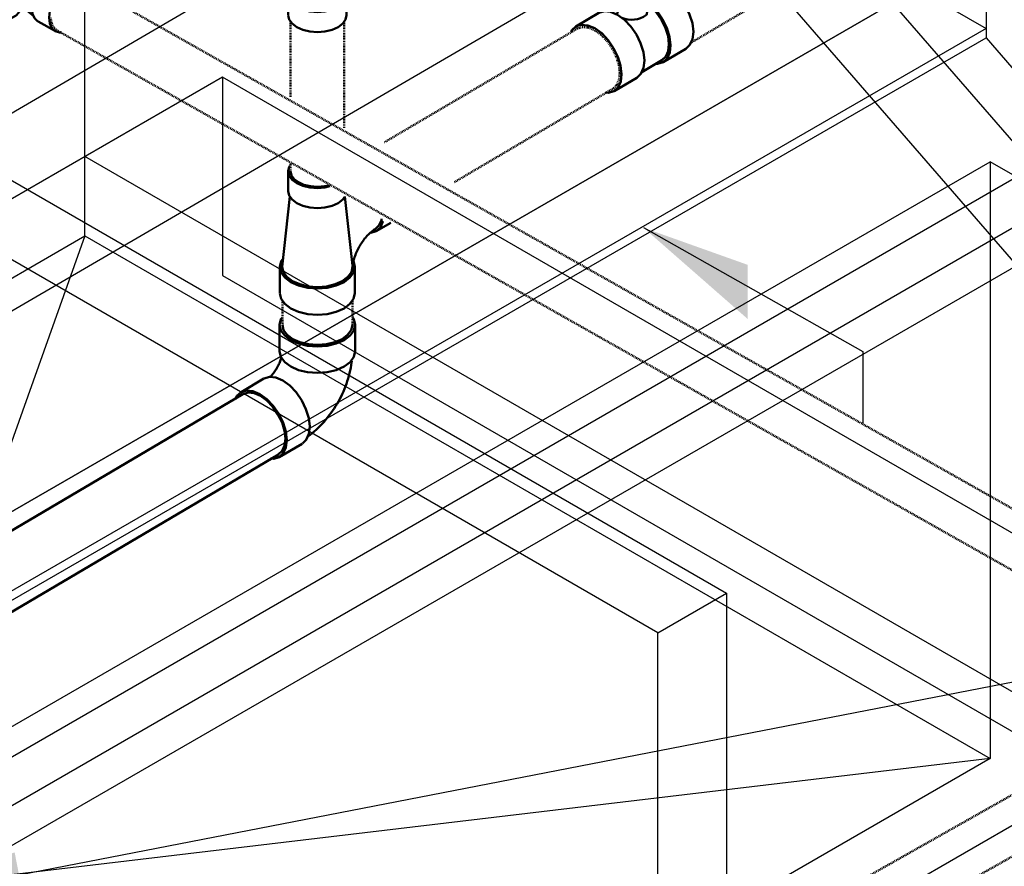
# Model space of a CAD drawing. Header units: inches. Extents: x 169 to 20644, y -1032 to 721.
# Tile 31 of 42: x 2324 to 2446, y -538 to -434. Entities that reach past the tile are written whole.
import ezdxf
from ezdxf import colors
from ezdxf.entities.mleader import LeaderData, LeaderLine
from ezdxf.math import Vec2, Vec3

# ---------------------------------------------------------------- set-up
doc = ezdxf.new("R2010")
doc.units = ezdxf.units.IN
doc.header["$LTSCALE"] = 0.5
doc.header["$MEASUREMENT"] = 0
for name, pattern in [('Dash - 1_16_', [0.1875, 0.125, -0.0625]), ('Dot 1_32_', [0.03125, 0, -0.03125]), ('HIDDEN2', [0.1875, 0.125, -0.0625])]:
    doc.linetypes.add(name, pattern=pattern)
for name, color, linetype in [('M-SECT-PATT', 8, 'Continuous'), ('P-PIPE', 3, 'Continuous'), ('S-ANNO-DIMS', 1, 'Continuous')]:
    doc.layers.add(name, color=color, linetype=linetype)
doc.styles.add('Annotative', font='romans.shx', dxfattribs={"width": 0.8, "height": 0.125})

# ---------------------------------------------------------------- blocks, each defined once
blk = doc.blocks.new('Tee Reducing Sanitary - PVC - Sch 40 - DWV - Standard-V15-DRAINAGE ISOMETRIC')
at = {"layer": 'P-PIPE', "color": 90, "lineweight": 50}
for p, q in [((2398.07, -429.84), (2398.08, -431.05)), ((2402.04, -431.02), (2402.03, -429.8)), ((2398.24, -431.75), (2396.57, -432.73)), ((2395.65, -432.93), (2392.84, -434.59)), ((2403.59, -439.01), (2406.41, -437.35)), ((2400.96, -440.22), (2403.44, -438.75)), ((2397.54, -442.57), (2400.36, -440.92))]:
    blk.add_line(p, q, dxfattribs=at)
for points in [[(2398.29, -429.32, 0), (2398.14, -429.53, 0), (2398.07, -429.83, 0), (2398.14, -430.13, 0), (2398.34, -430.41, 0), (2398.65, -430.64, 0)], [(2398.65, -430.64, 0), (2399.06, -430.82, 0), (2399.54, -430.94, 0), (2400.05, -430.97, 0), (2400.56, -430.93, 0), (2401.04, -430.81, 0), (2401.45, -430.63, 0), (2401.77, -430.39, 0), (2401.96, -430.11, 0), (2402.03, -429.81, 0)], [(2401.85, -429.32, 0), (2402.39, -429.15, 0), (2403.17, -429.23, 0), (2404.02, -429.59, 0)], [(2404.02, -429.59, 0), (2404.87, -430.21, 0), (2405.66, -431.04, 0), (2406.35, -432.03, 0), (2406.87, -433.11, 0), (2407.21, -434.21, 0), (2407.33, -435.25, 0), (2407.23, -436.16, 0), (2406.91, -436.88, 0), (2406.4, -437.35, 0)], [(2398.66, -431.86, 0), (2398.35, -431.62, 0), (2398.15, -431.35, 0), (2398.09, -431.06, 0)], [(2402.04, -431.02, 0), (2401.98, -431.32, 0), (2401.78, -431.6, 0), (2401.46, -431.84, 0), (2401.05, -432.03, 0), (2400.58, -432.15, 0), (2400.06, -432.19, 0), (2399.55, -432.16, 0), (2399.07, -432.04, 0), (2398.66, -431.86, 0)], [(2398.29, -431.54, 0), (2398.28, -431.6, 0), (2398.26, -431.75, 0), (2398.24, -431.9, 0), (2398.21, -432.05, 0), (2398.17, -432.21, 0), (2398.13, -432.38, 0), (2398.08, -432.54, 0), (2398.03, -432.71, 0), (2397.97, -432.87, 0), (2397.91, -433.04, 0), (2397.88, -433.12, 0)], [(2401.8, -431.58, 0), (2401.78, -431.77, 0), (2401.76, -432.02, 0), (2401.72, -432.27, 0), (2401.68, -432.52, 0), (2401.63, -432.77, 0), (2401.57, -433.03, 0), (2401.54, -433.18, 0)], [(2401.79, -431.92, 0), (2402, -432.07, 0), (2402.75, -432.85, 0), (2403.39, -433.78, 0), (2403.88, -434.79, 0), (2404.2, -435.81, 0), (2404.31, -436.79, 0), (2404.21, -437.64, 0), (2403.91, -438.31, 0), (2403.43, -438.76, 0), (2403.43, -438.76, 0)], [(2402.7, -439.2, 0), (2402.91, -439.22, 0), (2403.58, -439.01, 0), (2404.1, -438.54, 0), (2404.41, -437.82, 0), (2404.52, -436.91, 0), (2404.4, -435.87, 0), (2404.06, -434.77, 0), (2403.53, -433.69, 0), (2402.85, -432.7, 0), (2402.06, -431.87, 0), (2401.82, -431.7, 0)], [(2395.66, -432.92, 0), (2396.34, -432.72, 0), (2397.12, -432.8, 0), (2397.97, -433.16, 0)], [(2397.97, -433.16, 0), (2398.82, -433.78, 0), (2399.61, -434.61, 0), (2400.3, -435.6, 0), (2400.82, -436.68, 0), (2401.16, -437.78, 0), (2401.28, -438.81, 0), (2401.18, -439.72, 0), (2400.86, -440.44, 0), (2400.35, -440.92, 0)], [(2395.16, -434.82, 0), (2394.31, -434.46, 0), (2393.52, -434.38, 0), (2392.85, -434.58, 0), (2392.34, -435.06, 0), (2392.25, -435.25, 0)], [(2396.47, -442.75, 0), (2396.86, -442.79, 0), (2397.53, -442.58, 0), (2398.05, -442.1, 0), (2398.36, -441.38, 0), (2398.47, -440.47, 0), (2398.35, -439.43, 0), (2398.01, -438.34, 0), (2397.48, -437.26, 0), (2396.8, -436.27, 0), (2396.01, -435.43, 0), (2395.16, -434.82, 0)]]:
    blk.add_polyline3d(points, dxfattribs=at)
for centre, radius, start, end in [((2401.57, -429.74), 0.47, 352.1169, 68.1943), ((2399.68, -430.57), 3.2, 247.9734, 305.3397)]:
    blk.add_arc(centre, radius, start, end, dxfattribs=at)
blk = doc.blocks.new('Tee Reducing Sanitary - PVC - Sch 40 - DWV - Standard-1146882-DRAINAGE ISOMETRIC')
at = {"layer": 'P-PIPE', "color": 90, "lineweight": 50}
for p, q in [((2357.32, -452.48), (2357.32, -454.93)), ((2357.54, -455.6), (2356.59, -464.28)), ((2365.26, -464.1), (2364.32, -455.6)), ((2368.18, -459.88), (2369.97, -458.85)), ((2356.29, -464.26), (2356.29, -467.51)), ((2365.56, -467.51), (2365.56, -464.26))]:
    blk.add_line(p, q, dxfattribs=at)
for points in [[(2357.54, -451.81, 0), (2357.45, -451.94, 0), (2357.32, -452.48, 0), (2357.45, -453.02, 0), (2357.81, -453.52, 0), (2358.38, -453.95, 0)], [(2358.38, -453.95, 0), (2359.13, -454.28, 0), (2360, -454.49, 0), (2360.93, -454.56, 0), (2361.86, -454.49, 0), (2362.45, -454.3, 0)], [(2358.38, -456.4, 0), (2357.81, -455.97, 0), (2357.45, -455.47, 0), (2357.32, -454.93, 0)], [(2364.08, -455.93, 0), (2364.05, -455.97, 0), (2363.48, -456.4, 0), (2362.73, -456.73, 0), (2361.86, -456.94, 0), (2360.93, -457.01, 0), (2360, -456.94, 0), (2359.13, -456.73, 0), (2358.38, -456.4, 0)], [(2363.48, -456.4, 0), (2364.05, -455.97, 0), (2364.22, -455.73, 0)], [(2367.54, -460.08, 0), (2368.18, -459.88, 0), (2368.7, -459.4, 0), (2369.02, -458.68, 0), (2369.03, -458.62, 0)], [(2368.04, -459.61, 0), (2368.52, -459.17, 0), (2368.82, -458.5, 0), (2368.84, -458.33, 0)], [(2365.27, -464.26, 0), (2365.27, -464.25, 0), (2365.27, -464.25, 0), (2365.28, -464.15, 0), (2365.3, -464.04, 0), (2365.31, -463.92, 0), (2365.33, -463.79, 0), (2365.36, -463.66, 0), (2365.39, -463.52, 0), (2365.43, -463.38, 0), (2365.47, -463.23, 0), (2365.52, -463.08, 0), (2365.57, -462.93, 0), (2365.63, -462.77, 0), (2365.69, -462.61, 0), (2365.76, -462.45, 0), (2365.83, -462.3, 0), (2365.91, -462.14, 0), (2365.99, -461.98, 0), (2366.08, -461.82, 0), (2366.17, -461.66, 0), (2366.26, -461.51, 0), (2366.36, -461.36, 0), (2366.46, -461.21, 0), (2366.56, -461.07, 0), (2366.66, -460.93, 0), (2366.76, -460.79, 0), (2366.87, -460.67, 0), (2366.98, -460.54, 0), (2367.08, -460.42, 0), (2367.19, -460.31, 0), (2367.3, -460.21, 0), (2367.4, -460.11, 0), (2367.5, -460.02, 0), (2367.6, -459.93, 0), (2367.69, -459.86, 0), (2367.79, -459.79, 0), (2367.87, -459.73, 0), (2367.95, -459.67, 0), (2368.05, -459.61, 0), (2368.05, -459.61, 0)], [(2356.69, -463.23, 0), (2356.45, -463.57, 0), (2356.29, -464.26, 0), (2356.45, -464.96, 0), (2356.91, -465.6, 0), (2357.65, -466.16, 0)], [(2357.65, -466.16, 0), (2358.61, -466.58, 0), (2359.73, -466.85, 0), (2360.93, -466.94, 0), (2362.13, -466.85, 0), (2363.25, -466.58, 0), (2364.21, -466.16, 0), (2364.94, -465.6, 0), (2365.4, -464.96, 0), (2365.56, -464.26, 0), (2365.39, -463.52, 0)], [(2356.59, -464.28, 0), (2356.74, -464.91, 0), (2357.17, -465.52, 0), (2357.86, -466.03, 0)], [(2357.86, -466.03, 0), (2358.76, -466.43, 0), (2359.8, -466.68, 0), (2360.93, -466.77, 0), (2362.05, -466.68, 0), (2363.1, -466.43, 0), (2364, -466.03, 0), (2364.69, -465.52, 0), (2365.12, -464.91, 0), (2365.27, -464.26, 0), (2365.27, -464.26, 0)], [(2357.65, -469.4, 0), (2356.91, -468.85, 0), (2356.45, -468.2, 0), (2356.31, -467.58, 0)], [(2365.56, -467.53, 0), (2365.4, -468.2, 0), (2364.94, -468.85, 0), (2364.21, -469.4, 0), (2363.25, -469.83, 0), (2362.13, -470.1, 0), (2360.93, -470.19, 0), (2359.73, -470.1, 0), (2358.61, -469.83, 0), (2357.65, -469.4, 0)]]:
    blk.add_polyline3d(points, dxfattribs=at)
blk = doc.blocks.new('Bend - PVC - Sch 40 - DWV_USACE - Standard-1146883-DRAINAGE ISOMETRIC')
at = {"layer": 'P-PIPE', "color": 90, "lineweight": 50}
for p, q in [((2356.27, -471.42), (2356.27, -474.69)), ((2365.59, -474.69), (2365.59, -471.42)), ((2354.32, -478.07), (2351.5, -479.74)), ((2356.22, -487.76), (2359.05, -486.1))]:
    blk.add_line(p, q, dxfattribs=at)
for points in [[(2356.56, -470.55, 0), (2356.43, -470.72, 0), (2356.27, -471.42, 0), (2356.43, -472.11, 0), (2356.9, -472.76, 0), (2357.64, -473.32, 0)], [(2357.64, -473.32, 0), (2358.6, -473.75, 0), (2359.72, -474.02, 0), (2360.93, -474.11, 0), (2362.13, -474.02, 0), (2363.26, -473.75, 0), (2364.22, -473.32, 0), (2364.96, -472.76, 0), (2365.43, -472.12, 0), (2365.59, -471.42, 0), (2365.43, -470.73, 0), (2365.27, -470.5, 0)], [(2357.64, -476.59, 0), (2356.9, -476.03, 0), (2356.43, -475.38, 0), (2356.27, -474.69, 0), (2356.28, -474.64, 0)], [(2365.59, -474.69, 0), (2365.43, -475.38, 0), (2364.96, -476.03, 0), (2364.22, -476.59, 0), (2363.26, -477.01, 0), (2362.13, -477.28, 0), (2360.93, -477.37, 0), (2359.72, -477.28, 0), (2358.6, -477.01, 0), (2357.64, -476.59, 0)], [(2356.48, -475.51, 0), (2356.46, -475.56, 0), (2356.43, -475.68, 0), (2356.39, -475.8, 0), (2356.34, -475.92, 0), (2356.29, -476.05, 0), (2356.24, -476.17, 0), (2356.18, -476.3, 0), (2356.12, -476.42, 0), (2356.05, -476.55, 0), (2355.98, -476.67, 0), (2355.91, -476.8, 0), (2355.84, -476.92, 0), (2355.76, -477.04, 0), (2355.69, -477.16, 0), (2355.61, -477.27, 0), (2355.52, -477.38, 0), (2355.44, -477.49, 0), (2355.36, -477.59, 0), (2355.27, -477.69, 0), (2355.19, -477.78, 0), (2355.13, -477.85, 0)], [(2365.17, -475.88, 0), (2365.15, -476.06, 0), (2365.1, -476.4, 0), (2365.04, -476.73, 0), (2364.98, -477.07, 0), (2364.9, -477.4, 0), (2364.81, -477.73, 0), (2364.72, -478.06, 0), (2364.62, -478.38, 0), (2364.51, -478.7, 0), (2364.39, -479.02, 0), (2364.26, -479.34, 0), (2364.13, -479.66, 0), (2363.98, -479.97, 0), (2363.84, -480.27, 0), (2363.68, -480.58, 0), (2363.52, -480.88, 0), (2363.35, -481.18, 0), (2363.17, -481.47, 0), (2362.99, -481.76, 0), (2362.79, -482.04, 0), (2362.6, -482.32, 0), (2362.39, -482.59, 0), (2362.19, -482.86, 0), (2361.97, -483.13, 0), (2361.75, -483.39, 0), (2361.52, -483.64, 0), (2361.28, -483.89, 0), (2361.04, -484.13, 0), (2360.8, -484.36, 0), (2360.54, -484.59, 0), (2360.28, -484.81, 0), (2360.02, -485.02, 0), (2359.74, -485.23, 0), (2359.73, -485.24, 0)], [(2354.35, -478.06, 0), (2355.01, -477.86, 0), (2355.8, -477.94, 0), (2356.65, -478.3, 0)], [(2356.65, -478.3, 0), (2357.51, -478.92, 0), (2358.3, -479.76, 0), (2358.99, -480.75, 0), (2359.52, -481.84, 0), (2359.86, -482.94, 0), (2359.98, -483.99, 0), (2359.87, -484.9, 0), (2359.55, -485.62, 0), (2359.07, -486.08, 0)], [(2353.82, -479.97, 0), (2352.97, -479.61, 0), (2352.18, -479.52, 0), (2351.51, -479.73, 0), (2350.99, -480.21, 0), (2350.82, -480.6, 0)], [(2355.11, -487.93, 0), (2355.53, -487.98, 0), (2356.21, -487.77, 0), (2356.72, -487.29, 0), (2357.04, -486.56, 0), (2357.15, -485.65, 0), (2357.03, -484.61, 0), (2356.69, -483.51, 0), (2356.16, -482.42, 0), (2355.47, -481.43, 0), (2354.68, -480.59, 0), (2353.82, -479.97, 0)]]:
    blk.add_polyline3d(points, dxfattribs=at)
blk = doc.blocks.new('Bend - PVC - Sch 40 - DWV_USACE - Standard-1149422-DRAINAGE ISOMETRIC')
at = {"layer": 'P-PIPE', "color": 90, "lineweight": 50}
for p, q in [((2359.2, -421.51), (2357.08, -420.28)), ((2353.47, -426.52), (2355.59, -427.75)), ((2357.32, -430.76), (2357.32, -433.21)), ((2364.53, -433.21), (2364.53, -430.76))]:
    blk.add_line(p, q, dxfattribs=at)
for points in [[(2355.27, -420.46, 0), (2355.93, -420.18, 0), (2356.55, -420.12, 0), (2357.05, -420.28, 0)], [(2353.44, -426.49, 0), (2353.06, -426.15, 0), (2352.81, -425.59, 0), (2352.72, -424.87, 0), (2352.81, -424.06, 0), (2353.07, -423.21, 0), (2353.47, -422.36, 0), (2354, -421.59, 0), (2354.61, -420.94, 0), (2355.27, -420.46, 0)], [(2359.73, -422.17, 0), (2359.6, -421.88, 0), (2359.2, -421.51, 0), (2358.67, -421.35, 0), (2358.05, -421.41, 0), (2357.4, -421.69, 0)], [(2357.4, -421.93, 0), (2357.83, -421.72, 0), (2358.24, -421.62, 0), (2358.63, -421.62, 0), (2358.97, -421.72, 0), (2359.03, -421.76, 0)], [(2357.4, -421.69, 0), (2356.74, -422.17, 0), (2356.12, -422.82, 0), (2355.59, -423.59, 0), (2355.19, -424.43, 0), (2354.93, -425.29, 0), (2354.84, -426.1, 0), (2354.93, -426.81, 0), (2355.18, -427.37, 0), (2355.59, -427.75, 0), (2356.12, -427.91, 0), (2356.21, -427.9, 0)], [(2355.72, -427.48, 0), (2355.52, -427.34, 0), (2355.29, -427.05, 0), (2355.14, -426.67, 0), (2355.06, -426.23, 0), (2355.06, -425.73, 0), (2355.14, -425.19, 0), (2355.3, -424.64, 0), (2355.52, -424.08, 0), (2355.82, -423.54, 0), (2356.16, -423.04, 0), (2356.55, -422.6, 0), (2356.96, -422.22, 0), (2357.4, -421.93, 0)], [(2364.24, -430.76, 0), (2364.24, -430.48, 0), (2364.22, -430.2, 0), (2364.2, -429.93, 0), (2364.17, -429.66, 0), (2364.13, -429.38, 0), (2364.08, -429.11, 0), (2364.03, -428.84, 0), (2363.96, -428.58, 0), (2363.9, -428.31, 0), (2363.82, -428.05, 0), (2363.74, -427.78, 0), (2363.65, -427.52, 0), (2363.55, -427.27, 0), (2363.45, -427.01, 0), (2363.34, -426.76, 0), (2363.23, -426.5, 0), (2363.11, -426.26, 0), (2362.98, -426.01, 0), (2362.85, -425.77, 0), (2362.71, -425.53, 0), (2362.57, -425.29, 0), (2362.42, -425.06, 0), (2362.26, -424.83, 0), (2362.1, -424.6, 0), (2361.94, -424.38, 0), (2361.77, -424.16, 0), (2361.6, -423.95, 0), (2361.42, -423.74, 0), (2361.23, -423.53, 0), (2361.04, -423.33, 0), (2360.85, -423.14, 0), (2360.65, -422.95, 0), (2360.45, -422.77, 0), (2360.24, -422.59, 0), (2360.02, -422.42, 0), (2359.8, -422.25, 0), (2359.58, -422.09, 0), (2359.35, -421.94, 0), (2359.11, -421.8, 0), (2359.05, -421.76, 0)], [(2357.62, -430.76, 0), (2357.61, -430.71, 0), (2357.61, -430.65, 0), (2357.61, -430.58, 0), (2357.6, -430.51, 0), (2357.59, -430.43, 0), (2357.57, -430.34, 0), (2357.55, -430.25, 0), (2357.53, -430.16, 0), (2357.51, -430.06, 0), (2357.48, -429.96, 0), (2357.45, -429.86, 0), (2357.41, -429.76, 0), (2357.37, -429.65, 0), (2357.33, -429.54, 0), (2357.28, -429.43, 0), (2357.23, -429.32, 0), (2357.18, -429.21, 0), (2357.12, -429.1, 0), (2357.06, -428.99, 0), (2357, -428.89, 0), (2356.94, -428.78, 0), (2356.87, -428.68, 0), (2356.8, -428.58, 0), (2356.73, -428.48, 0), (2356.66, -428.38, 0), (2356.59, -428.29, 0), (2356.52, -428.2, 0), (2356.44, -428.11, 0), (2356.37, -428.03, 0), (2356.3, -427.96, 0), (2356.23, -427.89, 0), (2356.16, -427.82, 0), (2356.09, -427.76, 0), (2356.02, -427.7, 0), (2355.96, -427.65, 0), (2355.9, -427.61, 0), (2355.84, -427.57, 0), (2355.79, -427.53, 0), (2355.74, -427.5, 0), (2355.73, -427.5, 0)], [(2357.51, -430.14, 0), (2357.45, -430.22, 0), (2357.32, -430.76, 0), (2357.45, -431.3, 0), (2357.81, -431.8, 0), (2358.38, -432.23, 0), (2359.13, -432.56, 0), (2360, -432.77, 0), (2360.93, -432.84, 0), (2361.86, -432.77, 0), (2362.73, -432.56, 0), (2363.48, -432.23, 0)], [(2363.48, -432.23, 0), (2364.05, -431.8, 0), (2364.41, -431.3, 0), (2364.53, -430.76, 0), (2364.41, -430.22, 0), (2364.25, -429.99, 0)], [(2357.63, -430.78, 0), (2357.65, -431.02, 0), (2357.79, -431.37, 0), (2358.03, -431.69, 0), (2358.38, -431.98, 0), (2358.81, -432.23, 0), (2359.32, -432.43, 0), (2359.88, -432.57, 0), (2360.47, -432.65, 0), (2361.08, -432.67, 0), (2361.69, -432.62, 0), (2362.27, -432.51, 0), (2362.8, -432.34, 0), (2363.27, -432.11, 0)], [(2363.27, -432.11, 0), (2363.66, -431.84, 0), (2363.96, -431.53, 0), (2364.15, -431.2, 0), (2364.24, -430.85, 0), (2364.24, -430.83, 0)], [(2363.48, -434.68, 0), (2362.73, -435.01, 0), (2361.86, -435.22, 0), (2360.93, -435.29, 0), (2360, -435.22, 0), (2359.13, -435.01, 0), (2358.38, -434.68, 0), (2357.81, -434.25, 0), (2357.45, -433.75, 0), (2357.33, -433.23, 0)], [(2364.53, -433.21, 0), (2364.41, -433.75, 0), (2364.05, -434.25, 0), (2363.48, -434.68, 0)]]:
    blk.add_polyline3d(points, dxfattribs=at)
blk = doc.blocks.new('Tee Reducing Sanitary - PVC - Sch 40 - DWV - Standard-1151516-DRAINAGE ISOMETRIC ALTERNATE - PLAN 2')
at = {"layer": 'P-PIPE', "color": 90, "lineweight": 50}
for p, q in [((2328.47, -422.28), (2326.35, -423.48)), ((2326.49, -423.73), (2320.98, -426.85)), ((2320.1, -427.01), (2317.98, -428.21)), ((2332.13, -428.92), (2330.01, -427.72)), ((2331.75, -428.7), (2332.06, -428.53)), ((2324.22, -432.63), (2324.71, -432.35)), ((2321.53, -434.48), (2323.65, -433.28)), ((2326.46, -433.99), (2328.58, -435.19))]:
    blk.add_line(p, q, dxfattribs=at)
for points in [[(2328.49, -422.28, 0), (2328.97, -422.12, 0), (2329.58, -422.17, 0), (2330.24, -422.44, 0), (2330.9, -422.92, 0), (2331.52, -423.56, 0), (2332.04, -424.33, 0), (2332.45, -425.18, 0), (2332.7, -426.04, 0), (2332.79, -426.86, 0)], [(2330.67, -428.06, 0), (2330.58, -427.24, 0), (2330.33, -426.38, 0), (2329.92, -425.53, 0), (2329.39, -424.76, 0), (2328.78, -424.12, 0), (2328.12, -423.64, 0), (2327.46, -423.37, 0), (2326.85, -423.32, 0), (2326.32, -423.49, 0), (2325.91, -423.88, 0), (2325.84, -424.04, 0)], [(2330.46, -427.94, 0), (2330.38, -427.19, 0), (2330.15, -426.4, 0), (2329.78, -425.62, 0), (2329.29, -424.91, 0), (2328.73, -424.32, 0), (2328.12, -423.88, 0), (2327.51, -423.63, 0), (2326.95, -423.59, 0), (2326.48, -423.74, 0)], [(2323.34, -428.7, 0), (2323.36, -428.35, 0), (2323.39, -428, 0), (2323.45, -427.65, 0), (2323.54, -427.31, 0), (2323.64, -426.98, 0), (2323.77, -426.66, 0), (2323.91, -426.36, 0), (2324.07, -426.07, 0), (2324.24, -425.8, 0), (2324.31, -425.71, 0)], [(2320.1, -427.01, 0), (2320.6, -426.85, 0), (2321.22, -426.9, 0), (2321.88, -427.17, 0), (2322.54, -427.65, 0), (2323.15, -428.29, 0), (2323.27, -428.46, 0)], [(2325.68, -432.3, 0), (2325.77, -431.48, 0), (2326.02, -430.62, 0), (2326.43, -429.77, 0), (2326.96, -429, 0), (2327.57, -428.36, 0), (2328.23, -427.88, 0), (2328.89, -427.61, 0), (2329.51, -427.56, 0), (2330.03, -427.73, 0)], [(2332.79, -426.86, 0), (2332.7, -427.58, 0), (2332.45, -428.15, 0), (2332.06, -428.53, 0)], [(2322.3, -432.78, 0), (2322.22, -431.97, 0), (2321.96, -431.11, 0), (2321.56, -430.26, 0), (2321.03, -429.49, 0), (2320.42, -428.84, 0), (2319.76, -428.37, 0), (2319.1, -428.1, 0), (2318.48, -428.05, 0), (2317.95, -428.22, 0), (2317.55, -428.61, 0), (2317.36, -429.04, 0)], [(2323.34, -428.7, 0), (2323.36, -429.06, 0), (2323.39, -429.41, 0), (2323.45, -429.76, 0), (2323.54, -430.1, 0), (2323.64, -430.43, 0), (2323.77, -430.74, 0), (2323.91, -431.05, 0), (2324.07, -431.34, 0), (2324.24, -431.61, 0), (2324.43, -431.87, 0), (2324.62, -432.12, 0), (2324.83, -432.35, 0), (2325.04, -432.57, 0), (2325.26, -432.78, 0), (2325.49, -432.98, 0), (2325.72, -433.16, 0), (2325.8, -433.22, 0)], [(2332.7, -429.63, 0), (2332.56, -429.32, 0), (2332.16, -428.93, 0), (2331.63, -428.76, 0), (2331.01, -428.81, 0), (2330.35, -429.08, 0), (2329.69, -429.56, 0), (2329.08, -430.2, 0), (2328.55, -430.97, 0), (2328.15, -431.82, 0), (2327.89, -432.68, 0), (2327.8, -433.49, 0)], [(2329.69, -429.55, 0), (2329.7, -429.55, 0), (2329.71, -429.54, 0), (2329.73, -429.52, 0), (2329.76, -429.5, 0), (2329.8, -429.47, 0), (2329.84, -429.45, 0), (2329.86, -429.44, 0)], [(2324.39, -431.93, 0), (2324.34, -432.31, 0), (2324.08, -432.88, 0), (2323.68, -433.27, 0), (2323.67, -433.27, 0)], [(2326.46, -433.99, 0), (2326.43, -433.98, 0), (2326.02, -433.59, 0), (2325.77, -433.02, 0), (2325.68, -432.3, 0)], [(2320.51, -434.6, 0), (2321.03, -434.64, 0), (2321.56, -434.47, 0), (2321.96, -434.08, 0), (2322.22, -433.51, 0), (2322.3, -432.78, 0)], [(2327.8, -433.49, 0), (2327.89, -434.22, 0), (2328.15, -434.79, 0), (2328.55, -435.18, 0), (2329.08, -435.35, 0), (2329.35, -435.33, 0)]]:
    blk.add_polyline3d(points, dxfattribs=at)
blk = doc.blocks.new('Mechanical_Box_H_rvt-1-DRAINAGE ISOMETRIC')
at = {"layer": 'P-PIPE', "color": 90, "linetype": 'Dash - 1_16_', "lineweight": 50}
for p, q in [((2407.14, -436.54), (2533.09, -362.31)), ((2357.62, -434.01), (2357.62, -443.28)), ((2364.24, -447.11), (2364.24, -434)), ((2393.01, -434.86), (2369.19, -448.9)), ((2377.83, -453.82), (2397.37, -442.3)), ((2357.62, -451.56), (2357.62, -452.48)), ((2356.62, -468.43), (2356.62, -471.42)), ((2365.24, -471.42), (2365.24, -468.43))]:
    blk.add_line(p, q, dxfattribs=at)
at = {"layer": 'P-PIPE', "color": 90, "linetype": 'HIDDEN2', "lineweight": 50}
for p, q in [((2467.8, -506.05), (2331.99, -429.28)), ((2328.73, -435.05), (2464.57, -511.84)), ((2465.33, -518.9), (2304.46, -609.84)), ((2307.72, -615.61), (2468.59, -524.67))]:
    blk.add_line(p, q, dxfattribs=at)
at = {"layer": 'P-PIPE', "color": 90, "lineweight": 50}
for p, q in [((2351.74, -480), (2268.46, -529.1)), ((2276.89, -534.15), (2356.12, -487.43))]:
    blk.add_line(p, q, dxfattribs=at)
at = {"layer": 'P-PIPE', "color": 90, "linetype": 'Dot 1_32_', "lineweight": 50}
for points in [[(2328.67, -434.99, 0), (2328.35, -434.7, 0), (2328.11, -434.18, 0), (2328.02, -433.52, 0)], [(2393.01, -434.86, 0), (2393.64, -434.67, 0), (2394.37, -434.74, 0), (2395.16, -435.08, 0)], [(2395.16, -435.08, 0), (2395.95, -435.65, 0), (2396.69, -436.43, 0), (2397.32, -437.35, 0), (2397.82, -438.35, 0), (2398.13, -439.37, 0), (2398.24, -440.34, 0)], [(2398.24, -440.34, 0), (2398.14, -441.19, 0), (2397.85, -441.86, 0), (2397.37, -442.3, 0)]]:
    blk.add_polyline3d(points, dxfattribs=at)
at = {"layer": 'P-PIPE', "color": 90, "lineweight": 50}
for points in [[(2358.59, -453.83, 0), (2358.06, -453.44, 0), (2357.73, -452.98, 0), (2357.62, -452.48, 0)], [(2362.29, -454.21, 0), (2361.79, -454.33, 0), (2360.93, -454.39, 0), (2360.07, -454.33, 0), (2359.27, -454.14, 0), (2358.59, -453.83, 0)], [(2357.88, -473.18, 0), (2357.19, -472.67, 0), (2356.76, -472.07, 0), (2356.62, -471.45, 0)], [(2365.24, -471.42, 0), (2365.09, -472.07, 0), (2364.66, -472.67, 0), (2363.98, -473.18, 0)], [(2363.98, -473.18, 0), (2363.08, -473.58, 0), (2362.04, -473.83, 0), (2360.93, -473.91, 0), (2359.81, -473.83, 0), (2358.77, -473.58, 0), (2357.88, -473.18, 0)], [(2351.77, -479.99, 0), (2352.38, -479.8, 0), (2353.11, -479.87, 0), (2353.9, -480.21, 0)], [(2353.9, -480.21, 0), (2354.69, -480.79, 0), (2355.43, -481.56, 0), (2356.06, -482.48, 0), (2356.56, -483.49, 0), (2356.87, -484.51, 0), (2356.98, -485.47, 0)], [(2356.98, -485.47, 0), (2356.88, -486.32, 0), (2356.59, -486.99, 0), (2356.14, -487.41, 0)]]:
    blk.add_polyline3d(points, dxfattribs=at)
for name, p in [('Bend - PVC - Sch 40 - DWV_USACE - Standard-1149422-DRAINAGE ISOMETRIC', (0, 0)), ('Tee Reducing Sanitary - PVC - Sch 40 - DWV - Standard-1151516-DRAINAGE ISOMETRIC ALTERNATE - PLAN 2', (0.01, 0)), ('Tee Reducing Sanitary - PVC - Sch 40 - DWV - Standard-V15-DRAINAGE ISOMETRIC', (0, 0)), ('Tee Reducing Sanitary - PVC - Sch 40 - DWV - Standard-1146882-DRAINAGE ISOMETRIC', (0, 0)), ('Bend - PVC - Sch 40 - DWV_USACE - Standard-1146883-DRAINAGE ISOMETRIC', (0, 0))]:
    blk.add_blockref(name, p, dxfattribs=at)

msp = doc.modelspace()

# ---------------------------------------------------------------- hatches: boundary and pattern name
at = {"layer": 'S-ANNO-DIMS', "lineweight": -3}
h = msp.add_hatch(color=256, dxfattribs=at)
h.dxf.hatch_style = 1
h.paths.add_polyline_path([(2401.17, -459.44), (2414.02, -470.7), (2414.02, -464.02)])

# ---------------------------------------------------------------- linework, layer by layer
at = {"layer": 'M-SECT-PATT', "lineweight": -3}
for p, q in [((2402.95, -509.44), (470.43, 606.3)), ((2179.5, -529.04), (2629.22, -266.79)), ((2629.22, -291.29), (2179.5, -553.53)), ((2154.05, -355.94), (2411.43, -504.54)), ((2332.24, -460.45), (2332.24, -360.84)), ((2332.24, -370.64), (2443.45, -434.85)), ((2265.26, -527.93), (2443.45, -425.05)), ((2443.45, -425.05), (2265.26, -527.93)), ((2443.45, -425.05), (2443.45, -436)), ((2427.81, -426.97), (2460.93, -465.21)), ((2452.45, -470.11), (2419.32, -431.87)), ((2443.45, -434.85), (2265.26, -537.73)), ((2265.26, -538.88), (2443.45, -436)), ((2443.45, -436), (2460.93, -456.19)), ((2349.21, -440.86), (2145.57, -558.43)), ((2503.36, -529.85), (2349.21, -440.86)), ((2349.21, -440.86), (2349.21, -465.35)), ((2282.74, -548.11), (2460.93, -445.23)), ((2460.93, -524.95), (2332.24, -450.65)), ((2274.26, -549.26), (2443.96, -451.29)), ((2443.96, -451.29), (2443.96, -524.95)), ((2452.45, -456.18), (2443.96, -451.29)), ((2452.45, -456.18), (2282.74, -554.16)), ((2460.93, -456.19), (2282.74, -559.07)), ((2162.53, -558.43), (2332.24, -460.45)), ((2332.24, -460.45), (2274.26, -622.93)), ((2332.24, -460.45), (2443.96, -524.95)), ((2349.21, -465.35), (2503.36, -554.35)), ((2402.95, -509.44), (2411.43, -504.54)), ((2411.43, -504.54), (2411.43, -655.25)), ((2402.95, -660.15), (2402.95, -509.44)), ((2443.96, -524.95), (2162.53, -558.43)), ((2443.96, -524.95), (2274.26, -622.93)), ((2282.74, -627.83), (2460.93, -524.95))]:
    msp.add_line(p, q, dxfattribs=at)
at = {"layer": 'S-ANNO-DIMS', "lineweight": -3}
msp.add_lwpolyline([(2401.16, -459.43), (2428.23, -474.74), (2428.23, -483.69)], dxfattribs=at)

# ---------------------------------------------------------------- block references
at = {"layer": 'P-PIPE', "lineweight": -3}
msp.add_blockref('Mechanical_Box_H_rvt-1-DRAINAGE ISOMETRIC', (0, 0), dxfattribs=at)

# ---------------------------------------------------------------- leaders
at = {"layer": 'S-ANNO-DIMS', "lineweight": -3}
ml = msp.add_multileader_mtext('Standard', dxfattribs=at)
ml.set_content('3" %%C DRAIN\\PIN MECHANICAL\\PROOM', color=2, style='Annotative')
ml.set_leader_properties()
ml.build(insert=Vec2(0, 0))
ml.multileader.update_dxf_attribs({"dogleg_length": 0.125, "arrow_head_size": 17.28, "scale": 96})
ctx = ml.context
ctx.base_point, ctx.scale, ctx.char_height, ctx.arrow_head_size, ctx.landing_gap_size, ctx.plane_origin = Vec3(2512.32, -505.12), 96, 12, 17.28, 8.64, Vec3(2501, -542.45)
notes = []
notes.append((ctx, [(0, (1, 1, 0), (2500.32, -505.12), (1, 0), 12, [(0, [(2307.14, -542.63)], 0, [])])]))
ctx.mtext.insert, ctx.mtext.flow_direction = Vec3(2520.96, -499.12), 5
ml = msp.add_multileader_mtext('Standard', dxfattribs=at)
ml.set_content('6" %%C PERF.\\PFDN. DRAIN', color=2, style='Annotative')
ml.set_leader_properties()
ml.build(insert=Vec2(0, 0))
ml.multileader.update_dxf_attribs({"dogleg_length": 0.125, "arrow_head_size": 17.28, "scale": 96})
ctx = ml.context
ctx.base_point, ctx.scale, ctx.char_height, ctx.arrow_head_size, ctx.landing_gap_size, ctx.plane_origin = Vec3(2513, -608.84), 96, 12, 17.28, 8.64, Vec3(2501, -665.09)
notes.append((ctx, [(0, (1, 1, 0), (2501, -608.84), (1, 0), 12, [(1, [(2363.17, -651.32), (2456.77, -530.2)], 0, [])])]))
ctx.mtext.insert, ctx.mtext.flow_direction = Vec3(2521.64, -602.84), 5
for ctx, leaders in notes:
    for number, flags, end, landing, length, lines in leaders:
        leader = LeaderData()
        leader.index, (leader.has_last_leader_line, leader.has_dogleg_vector, leader.attachment_direction) = number, flags
        leader.last_leader_point, leader.dogleg_vector, leader.dogleg_length = Vec3(end), Vec3(landing), length
        for number, points, colour, breaks in lines:
            line = LeaderLine()
            line.index, line.vertices, line.color, line.breaks = number, Vec3.list(points), colors.encode_raw_color(colour), breaks
            leader.lines.append(line)
        ctx.leaders.append(leader)

doc.saveas('drawing.dxf')
